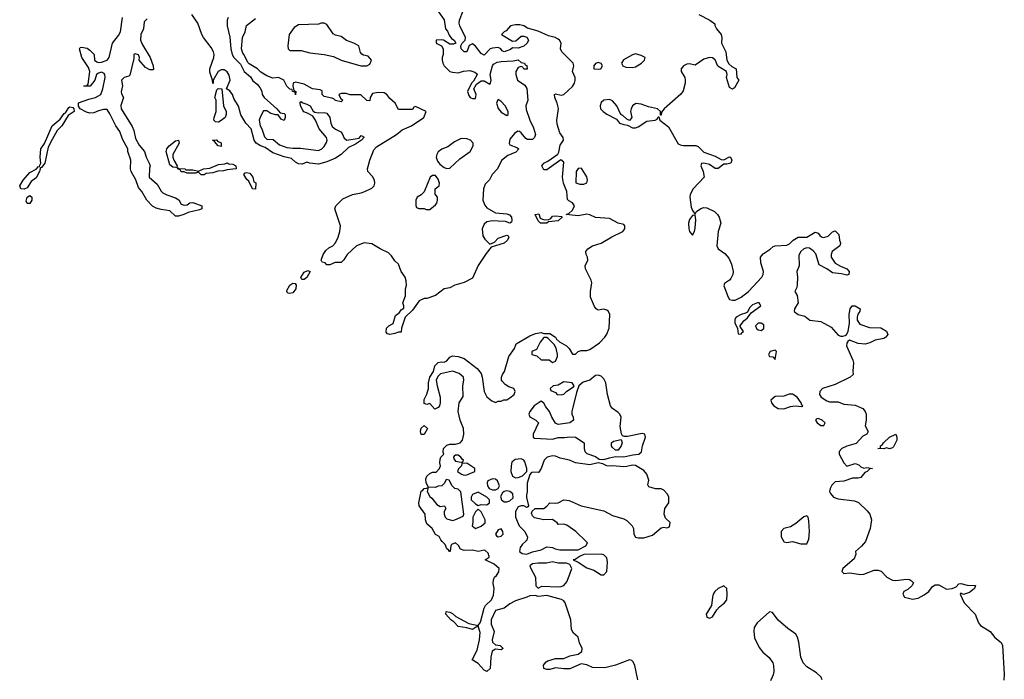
# Model space of a CAD drawing. Header units: inches. Extents: x 2221774 to 2440637, y 201306 to 357559.
# Tile 210 of 245: x 2369858 to 2376754, y 299034 to 303654. Entities that reach past the tile are written whole.
import ezdxf

# ---------------------------------------------------------------- set-up
doc = ezdxf.new("R2010")
doc.units = ezdxf.units.IN
doc.header["$MEASUREMENT"] = 0
for name, color, linetype in [('C3279', 7, 'Continuous'), ('C3360', 7, 'Continuous'), ('C3370', 7, 'Continuous')]:
    doc.layers.add(name, color=color, linetype=linetype)

msp = doc.modelspace()

# ---------------------------------------------------------------- linework, layer by layer
at = {"layer": 'C3279', "color": 5, "elevation": 20}
for points in [[(2374186.9, 299030), (2374166, 299130), (2374155.5, 299155.5), (2374145.2, 299165.2), (2374130, 299170.7), (2374030, 299132.6), (2373955.4, 299115.4), (2373870, 299117.6), (2373830, 299136), (2373790, 299142), (2373710, 299107), (2373670, 299106.6), (2373610, 299114), (2373570, 299102), (2373550, 299102), (2373529, 299110), (2373526.8, 299133.2), (2373544.5, 299155.5), (2373557.5, 299162.5), (2373610, 299180.5), (2373670, 299180.5), (2373710, 299198), (2373770, 299210.4), (2373794.3, 299230), (2373797.4, 299250), (2373778.7, 299290), (2373770, 299328.7), (2373736.6, 299356.6), (2373723.8, 299383.8), (2373717.7, 299450), (2373677.2, 299570), (2373670, 299582.9), (2373653.3, 299593.3), (2373550, 299621.1), (2373490, 299614), (2373470, 299622), (2373430, 299619), (2373410, 299608.7), (2373330, 299583.6), (2373290, 299563.6), (2373250, 299532.3), (2373190, 299516), (2373159.3, 299450), (2373160.4, 299420.4), (2373180.7, 299370), (2373167.7, 299310), (2373170, 299294), (2373190, 299276), (2373222, 299270), (2373244.7, 299250), (2373230, 299241.2), (2373190, 299245.2), (2373168.2, 299231.8), (2373158, 299190), (2373153.4, 299110), (2373130, 299089.5), (2373110, 299099), (2373070, 299144), (2373026, 299170), (2373061.6, 299238.4), (2373078, 299310), (2373082.7, 299362.7), (2373070, 299406), (2373050, 299398), (2373030, 299382), (2372990, 299394), (2372930, 299403.7), (2372897.5, 299437.5), (2372878, 299450), (2372842, 299490), (2372846, 299510), (2372870, 299504.7), (2372890, 299496), (2372913.7, 299473.7), (2373004, 299424), (2373070, 299412), (2373085.6, 299434.4), (2373110, 299531.3), (2373121.2, 299550), (2373162.7, 299590), (2373175.9, 299624.1), (2373182, 299670), (2373174, 299706), (2373175.3, 299730), (2373184, 299750), (2373198.4, 299761.6), (2373214, 299786), (2373215.1, 299810), (2373180.2, 299840.2), (2373118, 299870), (2373146, 299890), (2373146, 299894), (2373138, 299918), (2373117.2, 299937.2), (2373110, 299939), (2373070, 299928.7), (2373030, 299939.3), (2372970, 299937.2), (2372946, 299946), (2372931.9, 299971.9), (2372910, 299989), (2372882.8, 299977.2), (2372878, 299970), (2372872, 299930), (2372868.7, 299930), (2372862, 299942), (2372850, 299948.7), (2372838, 299978), (2372817.8, 300000)], [(2373400.3, 300000), (2373379.5, 299980.5), (2373362.9, 299957.1), (2373359.1, 299930), (2373376.4, 299916.4), (2373410, 299910.4), (2373450, 299927.3), (2373510, 299940.7), (2373550, 299961), (2373590, 299958), (2373607.5, 299947.5), (2373641.7, 299941.7), (2373770, 299940.5), (2373822, 299970), (2373835.3, 299990), (2373825.2, 300000)], [(2375208.9, 300000), (2375210, 299998), (2375230, 299992.4), (2375270, 299999.1), (2375330, 299982), (2375370, 299982.8), (2375377.7, 300000)], [(2375781, 300000), (2375780.7, 299999.3), (2375754, 299966), (2375711, 299930), (2375713.4, 299910), (2375701.3, 299878.7), (2375622.8, 299810), (2375616, 299790), (2375630, 299776), (2375670, 299779.3), (2375750, 299768.4), (2375770, 299770.3), (2375842.2, 299797.8), (2375870, 299799.1), (2375891, 299791), (2375931.7, 299750), (2375970, 299728.4), (2375993.5, 299726.5), (2376070, 299736.5), (2376090, 299734), (2376104.9, 299724.9), (2376117.3, 299710), (2376106, 299690), (2376077.8, 299662.2), (2376050.5, 299649.5), (2376043.1, 299630), (2376054.8, 299610), (2376110, 299595.2), (2376150, 299602.9), (2376193.8, 299626.2), (2376225.3, 299650), (2376250, 299684.4), (2376270, 299697), (2376295.1, 299695.1), (2376350, 299665.3), (2376389.5, 299670.5), (2376418, 299682), (2376436.4, 299703.6), (2376450, 299706), (2376493.4, 299693.4), (2376551.1, 299691.1), (2376546, 299670), (2376510, 299642), (2376468, 299628), (2376450, 299638), (2376444.7, 299630), (2376472.4, 299570), (2376548.9, 299490), (2376572.4, 299430), (2376586.5, 299410), (2376654.4, 299370), (2376687.5, 299327.5), (2376731.4, 299291.4), (2376742, 299270), (2376754, 299070), (2376750.8, 299029.2)], [(2375478.4, 299030), (2375470.7, 299050), (2375438.4, 299078.4), (2375370, 299122), (2375345.5, 299150), (2375328.7, 299190), (2375315, 299295), (2375305.7, 299330), (2375294.7, 299350), (2375237, 299390), (2375170, 299447.7), (2375130, 299500.9), (2375110, 299507.3), (2375022.2, 299430), (2375002.5, 299397.5), (2374998.6, 299370), (2375003.8, 299323.8), (2375036.3, 299256.3), (2375063.2, 299223.2), (2375107.6, 299187.6), (2375132.3, 299150), (2375138.2, 299130), (2375140.7, 299090), (2375135.5, 299064.5), (2375116.6, 299023.4)]]:
    msp.add_lwpolyline(points, dxfattribs=at)
for points in [[(2373930, 299909.6), (2373810, 299907.3), (2373783, 299897), (2373747.3, 299872.7), (2373734, 299870), (2373770, 299854.8), (2373830, 299814.9), (2373879.1, 299799.1), (2373930, 299766.5), (2373950, 299766), (2373969.6, 299790), (2373974.2, 299854.2), (2373970, 299884), (2373950, 299905.1)], [(2373590, 299856), (2373548.4, 299848.4), (2373490, 299848), (2373450, 299842), (2373432, 299830), (2373438, 299810), (2373471, 299750), (2373472, 299690), (2373490, 299672), (2373514, 299686), (2373630, 299680.7), (2373650, 299684), (2373670, 299691.3), (2373690, 299718), (2373711.8, 299770), (2373724, 299810), (2373710, 299838), (2373688.4, 299848.4), (2373630, 299848)], [(2374790, 299689.7), (2374748.8, 299670), (2374727.2, 299650), (2374715.8, 299630), (2374709.1, 299610), (2374703.1, 299550), (2374666.4, 299490), (2374671, 299470), (2374690, 299461.6), (2374710, 299470.7), (2374740.1, 299519.9), (2374758.8, 299541.2), (2374794.7, 299570), (2374809.6, 299590), (2374813.6, 299630), (2374810.8, 299670)]]:
    msp.add_lwpolyline(points, close=True, dxfattribs=at)
at = {"layer": 'C3360', "color": 5, "elevation": 20}
msp.add_lwpolyline([(2370000, 302601.2), (2369997.3, 302590), (2369974, 302546), (2369938.8, 302521.2), (2369910, 302475.3), (2369890, 302468), (2369866, 302470), (2369858, 302490), (2369882, 302530), (2369930, 302584.7), (2369973.2, 302606.8), (2369990, 302624.7), (2369996.4, 302623.6), (2370000, 302634.4)], dxfattribs=at)
msp.add_lwpolyline([(2369910, 302366), (2369904, 302384), (2369910, 302412), (2369930, 302422), (2369942, 302410), (2369942, 302390), (2369930, 302366)], close=True, dxfattribs=at)
at = {"layer": 'C3370', "color": 5, "elevation": 20}
for points in [[(2372791.3, 303710), (2372830, 303654), (2372841, 303590), (2372853.4, 303573.4), (2372864.9, 303544.9), (2372882.8, 303522.8), (2372902, 303510), (2372912, 303490), (2372896.9, 303483.1), (2372870, 303482), (2372826, 303510), (2372810, 303514), (2372774, 303510), (2372774, 303490), (2372811.3, 303471.3), (2372824.7, 303450), (2372824.7, 303410), (2372818, 303390), (2372818, 303370), (2372821, 303350), (2372830, 303332), (2372870, 303292), (2372890, 303286), (2372930, 303282.8), (2372966.6, 303293.4), (2373010, 303297.3), (2373046, 303286), (2373056.9, 303276.9), (2373062, 303270), (2373036, 303224), (2373022, 303210), (2372994, 303150), (2373003.6, 303123.6), (2373014, 303110), (2373030, 303102), (2373050, 303102), (2373054, 303130), (2373038, 303170), (2373058, 303202), (2373090, 303224.7), (2373110, 303224.7), (2373150, 303202), (2373155.3, 303210), (2373159, 303230), (2373154, 303270), (2373168.7, 303330), (2373176.4, 303343.6), (2373203.1, 303356.9), (2373230, 303362), (2373314, 303366), (2373350, 303374), (2373370, 303354), (2373394, 303350), (2373398, 303338), (2373410, 303334), (2373412, 303308), (2373388.4, 303308.4), (2373382, 303322), (2373370, 303326), (2373350, 303318), (2373332, 303290), (2373332, 303270), (2373344.7, 303230), (2373395.2, 303195.2), (2373410, 303172), (2373416, 303090), (2373403.8, 303050), (2373404.7, 303024.7), (2373431.3, 302950), (2373456.8, 302896.8), (2373471, 302850), (2373464.7, 302830), (2373450, 302815.3), (2373414.6, 302814.6), (2373402, 302822), (2373370, 302862), (2373358, 302870), (2373347.5, 302872.5), (2373322.5, 302857.5), (2373290, 302818), (2373286, 302786), (2373290, 302778), (2373339.6, 302759.6), (2373354, 302750), (2373333.4, 302726.6), (2373276.1, 302703.9), (2373233.1, 302666.9), (2373204, 302610), (2373166, 302570), (2373147.7, 302532.3), (2373119.1, 302500.9), (2373107.3, 302470), (2373102, 302390), (2373114.9, 302354.9), (2373130, 302336), (2373190, 302300.7), (2373270, 302293.4), (2373287.5, 302287.5), (2373302.8, 302270), (2373306, 302250), (2373303.6, 302236.4), (2373291.3, 302228.7), (2373259.5, 302239.5), (2373210, 302243.7), (2373170, 302246), (2373130, 302239), (2373110, 302222), (2373096.3, 302190), (2373101.1, 302141.1), (2373115.9, 302115.9), (2373150, 302082), (2373183.1, 302096.9), (2373210, 302122.8), (2373270, 302144.7), (2373279.8, 302139.8), (2373284.7, 302130), (2373274, 302110), (2373250, 302089.3), (2373159.6, 302060.4), (2373124.1, 302015.9), (2373068.5, 301931.5), (2373030, 301844), (2372970, 301812.7), (2372905.3, 301794.7), (2372870, 301775.1), (2372830, 301769.2), (2372770, 301721.2), (2372710, 301701.2), (2372690, 301702), (2372655.3, 301684.7), (2372610, 301619), (2372558, 301570), (2372532.7, 301492.7), (2372530, 301466), (2372510, 301466), (2372484.7, 301455.3), (2372450, 301449), (2372433.2, 301453.2), (2372425.1, 301465.1), (2372426.6, 301493.4), (2372444, 301510), (2372472.9, 301527.1), (2372490, 301582.8), (2372517.5, 301602.5), (2372530, 301622), (2372547.3, 301632.7), (2372548, 301650), (2372542, 301670), (2372561.2, 301718.8), (2372560.9, 301770), (2372567, 301793), (2372565.4, 301825.4), (2372557, 301850), (2372529.4, 301890), (2372510, 301942), (2372484.5, 301964.5), (2372461.2, 302001.2), (2372441.6, 302021.6), (2372382, 302050), (2372325.1, 302085.1), (2372270, 302092.3), (2372216, 302070), (2372150.6, 302009.4), (2372127.9, 301972.1), (2372110, 301954), (2372067.1, 301952.9), (2372030, 301938), (2372010, 301938), (2371998, 301950), (2371976.4, 301956.4), (2371969, 301969), (2371983, 302010), (2372001.4, 302038.6), (2372024, 302056), (2372052.3, 302070), (2372069.4, 302090), (2372089, 302130), (2372101.2, 302170), (2372105.2, 302210), (2372065.2, 302330), (2372073.2, 302350), (2372121.6, 302398.4), (2372190, 302430.7), (2372250, 302440.5), (2372275.3, 302450), (2372324.8, 302475.2), (2372341.2, 302490), (2372346, 302510), (2372342.7, 302530), (2372330, 302555.3), (2372295.3, 302590), (2372294, 302610), (2372309.4, 302670), (2372338, 302742), (2372356.6, 302763.4), (2372497.2, 302850), (2372537.5, 302882.5), (2372602, 302910), (2372688, 302970), (2372706, 303010), (2372630, 303046), (2372618, 303042), (2372610, 303026), (2372510, 303026), (2372488, 303070), (2372450, 303102), (2372429.4, 303129.4), (2372410, 303141.2), (2372370, 303144), (2372330, 303138), (2372312, 303110), (2372310, 303086), (2372290, 303088.7), (2372247.3, 303127.3), (2372171.6, 303128.4), (2372143.6, 303136.4), (2372110, 303138), (2372094, 303130), (2372104.7, 303104.7), (2372122, 303090), (2372110, 303078), (2372070, 303089.2), (2372059, 303099), (2372044, 303104), (2371990, 303115.3), (2371975.3, 303130), (2371975.3, 303155.3), (2371962, 303162), (2371909.6, 303169.6), (2371850, 303202.7), (2371790, 303215.3), (2371774, 303210), (2371772, 303190), (2371778, 303158), (2371791.3, 303150), (2371790, 303128), (2371787.3, 303147.3), (2371768, 303150), (2371766, 303166), (2371750, 303168), (2371730, 303188), (2371708, 303230), (2371670, 303248.7), (2371630, 303245.2), (2371590, 303261.2), (2371547.2, 303287.2), (2371524, 303310), (2371466, 303346), (2371455.1, 303355.1), (2371430, 303408.7), (2371420.1, 303420.1), (2371412, 303450), (2371418, 303530), (2371438, 303570), (2371446.6, 303613.4), (2371510, 303662.8)], [(2372817.8, 300000), (2372808.7, 300010), (2372795.3, 300035.3), (2372770, 300048.7), (2372746, 300090), (2372710, 300124), (2372700.9, 300150), (2372699, 300190), (2372655.1, 300250), (2372654.5, 300270), (2372670, 300351.3), (2372682, 300358), (2372690, 300371.3), (2372708, 300372), (2372718, 300378), (2372712, 300350), (2372730, 300314), (2372743.6, 300303.6), (2372779.6, 300259.6), (2372803.6, 300243.6), (2372834, 300250), (2372842, 300230), (2372832, 300210), (2372831.3, 300190), (2372838, 300170), (2372850, 300158), (2372890, 300146), (2372906, 300150), (2372963.1, 300176.9), (2372969, 300190), (2372948, 300348), (2372930, 300366), (2372906, 300370), (2372886, 300390), (2372866, 300430), (2372846, 300434), (2372832.7, 300407.3), (2372814, 300390), (2372790, 300388), (2372770, 300378), (2372720.4, 300380.4), (2372704, 300410), (2372702, 300438), (2372710, 300458), (2372730, 300476), (2372750, 300484.7), (2372774, 300486), (2372799, 300510), (2372805.2, 300530), (2372801.2, 300550), (2372803.1, 300576.9), (2372808, 300590), (2372828, 300610), (2372824, 300624), (2372825.2, 300650), (2372850, 300674.8), (2372870, 300680.7), (2372910, 300680.7), (2372942, 300690), (2372959, 300710), (2372969.2, 300750.8), (2372966.6, 300790), (2372942, 300850), (2372929.2, 300910), (2372935.3, 300970), (2372964, 301016), (2372962.7, 301090), (2372969.2, 301130), (2372965.2, 301150), (2372936.6, 301176.6), (2372890, 301193.2), (2372806, 301174), (2372786, 301154), (2372776, 301130), (2372781, 301090), (2372802, 301010), (2372802, 300970), (2372798, 300950), (2372790, 300938), (2372766, 300926), (2372730, 300966), (2372710, 300958), (2372690, 300966), (2372690, 300994), (2372709.3, 301030.7), (2372722, 301070), (2372721.2, 301110), (2372729.4, 301150), (2372755.3, 301190), (2372766.6, 301230), (2372790, 301253.4), (2372810, 301258.8), (2372830, 301256), (2372850, 301264.7), (2372869.5, 301290.5), (2372890, 301298.8), (2372930, 301296), (2372970, 301281), (2373062.8, 301210), (2373090, 301176), (2373098, 301150), (2373111, 301050), (2373130, 301012), (2373163.6, 300983.6), (2373190, 300974), (2373210, 300982), (2373230, 300982), (2373248.9, 300991.1), (2373270, 300991.3), (2373290, 301004.7), (2373322, 301030), (2373328.7, 301050), (2373318, 301070), (2373283.7, 301083.7), (2373259.3, 301099.3), (2373239.3, 301119.3), (2373233.2, 301130), (2373233.2, 301150), (2373239.3, 301170), (2373252.7, 301190), (2373284.8, 301295.2), (2373324, 301350), (2373335.3, 301384.7), (2373430, 301439.1), (2373470, 301456.3), (2373510, 301462.8), (2373530, 301456), (2373570, 301456), (2373610, 301430.6), (2373616.7, 301416.7), (2373638.4, 301398.4), (2373686.8, 301370), (2373706.8, 301350), (2373730, 301312), (2373750, 301311.3), (2373770, 301330.7), (2373790, 301336.3), (2373830, 301336.3), (2373850, 301344.9), (2373919.3, 301390), (2373957, 301430), (2373970, 301451), (2373986, 301494), (2373991.5, 301590), (2373982, 301610), (2373970, 301620.7), (2373950, 301627), (2373910, 301620.7), (2373896, 301630), (2373884.5, 301644.5), (2373856.3, 301710), (2373856.3, 301750), (2373864, 301810), (2373860.5, 301830), (2373820.5, 301910), (2373818, 301930), (2373836.4, 301970), (2373835.1, 301990), (2373824.4, 302010), (2373823, 302030), (2373837, 302050), (2373869.8, 302070.2), (2373930, 302088.9), (2374005.7, 302134.3), (2374081.2, 302170), (2374097, 302190), (2374096, 302210), (2374090, 302219), (2374050, 302229.3), (2373990, 302260.9), (2373890, 302267.6), (2373850, 302287.6), (2373830, 302292.6), (2373770, 302280.5), (2373686, 302290), (2373703.1, 302296.9), (2373730, 302320.7), (2373743.6, 302350), (2373730, 302371.3), (2373704.2, 302384.2), (2373694.2, 302394.2), (2373689.6, 302450), (2373667.6, 302510), (2373660.7, 302550), (2373670, 302655.3), (2373647.7, 302672.3), (2373550, 302602), (2373530, 302602), (2373514, 302630), (2373528, 302650), (2373556.9, 302663.1), (2373627.3, 302712.7), (2373634.5, 302725.5), (2373644.4, 302775.6), (2373666.6, 302810), (2373663.6, 302830), (2373641.8, 302861.8), (2373621.3, 302921.3), (2373619.7, 302950), (2373631.4, 303031.4), (2373623.1, 303070), (2373605.1, 303110), (2373604, 303130), (2373610, 303134.8), (2373650, 303125.3), (2373670, 303130.4), (2373730, 303186), (2373744.5, 303210), (2373749.1, 303229.1), (2373749, 303249), (2373728.7, 303290), (2373739, 303330), (2373734, 303350), (2373654.5, 303430), (2373645.2, 303450), (2373649.2, 303490), (2373639.3, 303510), (2373630, 303518), (2373608, 303530), (2373562, 303542), (2373490, 303573.3), (2373415.3, 303595.3), (2373390, 303611.6), (2373362, 303618), (2373330, 303618.4), (2373296, 303610), (2373264.9, 303575.1), (2373252, 303570), (2373232, 303550), (2373310, 303504.7), (2373333.6, 303506.4), (2373370, 303538), (2373390, 303538), (2373410, 303531.3), (2373421, 303510), (2373411.3, 303490), (2373390, 303469.4), (2373350, 303455.3), (2373310, 303458), (2373295.3, 303444.7), (2373250, 303428), (2373236.4, 303436.4), (2373228, 303450), (2373210, 303459), (2373170, 303455.3), (2373154, 303450), (2373110, 303406), (2373090, 303418), (2373050, 303468.7), (2373030, 303484), (2373006, 303474), (2372990.7, 303429.3), (2372970, 303428), (2372949.1, 303449.1), (2372948, 303470), (2372958, 303490), (2372978, 303510), (2372981.2, 303530), (2372939.5, 303610), (2372936.2, 303630), (2372938.4, 303650), (2372964.2, 303715.8)], [(2370750, 303659.3), (2370730, 303639), (2370726, 303590), (2370707.6, 303550), (2370704.6, 303510), (2370718.6, 303478.5), (2370772.7, 303390), (2370793.4, 303330), (2370794.4, 303305.6), (2370790, 303302), (2370770, 303302.7), (2370738, 303318), (2370694, 303370), (2370697.2, 303390), (2370690, 303408), (2370666, 303414), (2370658, 303410), (2370656.9, 303383.1), (2370630, 303266), (2370622, 303258), (2370590, 303248), (2370572, 303230), (2370578, 303190), (2370568.3, 303148.3), (2370570, 303134), (2370584.7, 303110), (2370566.9, 303053.1), (2370568.4, 303030), (2370644.9, 302904.9), (2370657.3, 302877.3), (2370670, 302822), (2370694.4, 302774.4), (2370731.3, 302730), (2370744.7, 302690), (2370764.7, 302650), (2370771.3, 302630), (2370766, 302614), (2370764.7, 302550), (2370822, 302502), (2370850, 302452), (2370861.4, 302441.4), (2370887.5, 302427.5), (2370950, 302406.8), (2370971.9, 302391.9), (2370990, 302362.8), (2371010, 302354), (2371030, 302356.3), (2371050, 302370.5), (2371070, 302373), (2371134, 302350), (2371134, 302330), (2371118, 302322), (2371036.8, 302303.2), (2371008.7, 302288.7), (2370970, 302278), (2370950, 302278), (2370910, 302315.3), (2370850, 302324), (2370814.6, 302334.6), (2370788.9, 302348.9), (2370748, 302390), (2370714, 302450), (2370690, 302478), (2370672.3, 302532.3), (2370639.3, 302590), (2370633.2, 302610), (2370635.3, 302670), (2370615.3, 302730), (2370615.3, 302750), (2370577.2, 302817.2), (2370559.6, 302870), (2370531.8, 302910), (2370490, 302994), (2370470, 303024), (2370444, 303024), (2370410, 303016.2), (2370378.4, 303001.6), (2370350, 302999.6), (2370325.4, 303005.4), (2370282, 303030), (2370268.9, 303048.9), (2370269.1, 303070.9), (2370342.9, 303097.1), (2370390, 303108.2), (2370425.2, 303130), (2370440.9, 303170), (2370457, 303250), (2370455.1, 303270), (2370450, 303277.2), (2370430, 303286), (2370410, 303279.3), (2370396, 303270), (2370384.7, 303230), (2370350.7, 303189.3), (2370307.3, 303187.3), (2370311.6, 303191.6), (2370328.4, 303191.6), (2370338, 303202), (2370349.2, 303290), (2370340.2, 303320.2), (2370294, 303390), (2370278, 303450), (2370280.4, 303459.6), (2370290, 303462), (2370330, 303454.8), (2370350, 303441), (2370378.8, 303410), (2370382.8, 303370), (2370398.5, 303358.5), (2370410, 303354), (2370430, 303355.5), (2370470, 303371), (2370485.2, 303390), (2370509, 303490), (2370550, 303542.8), (2370563.7, 303570), (2370577.2, 303670)], [(2371318, 303670), (2371311.3, 303650), (2371311.3, 303610), (2371330.9, 303530.9), (2371336, 303450), (2371346, 303410), (2371358, 303390), (2371403.5, 303343.5), (2371430, 303292), (2371474.4, 303254.4), (2371490, 303224.7), (2371522, 303202), (2371539.8, 303179.8), (2371553.2, 303153.2), (2371557.3, 303130), (2371570.8, 303110), (2371658, 303030), (2371682, 303002), (2371710, 302998), (2371718, 302990), (2371718, 302970), (2371710, 302948), (2371690, 302958), (2371668.4, 302988.4), (2371651.6, 302988.4), (2371618, 302998), (2371590, 303015.3), (2371564.7, 303015.3), (2371543.5, 302976.5), (2371536, 302950), (2371542.8, 302910), (2371554.8, 302890), (2371572.7, 302832.7), (2371590, 302817.3), (2371634.4, 302814.4), (2371677.1, 302777.1), (2371730, 302759.1), (2371770, 302753.4), (2371824.7, 302755.3), (2371950, 302738.8), (2371974, 302750), (2371990, 302766), (2372006.8, 302793.2), (2372012.3, 302810), (2372006, 302830), (2371956, 302890), (2371929, 302950), (2371910, 302978), (2371878, 302998), (2371849, 303009), (2371840.2, 303020.2), (2371824, 303050), (2371823.1, 303076.9), (2371830, 303082), (2371834.8, 303074.8), (2371870, 303062.8), (2371891.3, 303050), (2371914.4, 303014.4), (2371925.4, 303005.4), (2371950, 303000.7), (2371990, 303004.9), (2372010, 302998.8), (2372030.6, 302970), (2372036.3, 302930), (2372046.6, 302906.6), (2372070, 302886.8), (2372107.5, 302867.5), (2372117.3, 302857.3), (2372130, 302824.7), (2372150, 302811), (2372236.4, 302823.6), (2372250, 302842), (2372271, 302831), (2372252, 302810), (2372210, 302782), (2372161.4, 302758.6), (2372110.5, 302709.5), (2372070, 302685.2), (2372010, 302659), (2371950, 302642), (2371890, 302648.7), (2371870, 302655.3), (2371836.9, 302643.1), (2371810, 302644), (2371790, 302655.3), (2371761.2, 302681.2), (2371710, 302693.2), (2371630, 302721.2), (2371578, 302758), (2371544, 302770), (2371514, 302790), (2371499.3, 302810), (2371479.5, 302890), (2371440.9, 302930), (2371407, 302987), (2371390, 303048), (2371358, 303102), (2371349, 303130), (2371330, 303155.3), (2371306, 303170), (2371332.3, 303230), (2371325.6, 303265.6), (2371310, 303289.2), (2371290, 303302.7), (2371270, 303302.7), (2371248, 303292), (2371212, 303230), (2371214, 303210), (2371210, 303206), (2371208.7, 303230), (2371190, 303286), (2371189.4, 303309.4), (2371218, 303390), (2371219.5, 303410), (2371214.5, 303430), (2371198.6, 303458.6), (2371145.1, 303530), (2371134, 303550), (2371106.6, 303630), (2371064, 303690)], [(2374614, 303690), (2374692, 303650), (2374726, 303626), (2374726, 303614), (2374737.3, 303590), (2374770.7, 303550), (2374774.8, 303530), (2374774, 303490), (2374804.4, 303430), (2374810.7, 303370), (2374825.5, 303345.5), (2374845.5, 303325.5), (2374876, 303310), (2374881, 303250), (2374894, 303230), (2374863.6, 303176.4), (2374850, 303168), (2374830, 303178), (2374809, 303250), (2374814, 303270), (2374808.7, 303290), (2374747.5, 303327.5), (2374730, 303372.7), (2374710, 303386), (2374690, 303389.3), (2374650, 303378), (2374590, 303335.1), (2374550, 303345.2), (2374530, 303342.7), (2374506.8, 303330), (2374490.8, 303310), (2374490.8, 303290), (2374516, 303250), (2374518.8, 303230), (2374518.8, 303210), (2374505.2, 303154.8), (2374488.4, 303131.6), (2374371.3, 303030), (2374352.7, 303007.3), (2374350, 302986), (2374346, 302986), (2374346, 303010), (2374326, 303030), (2374262.6, 303042.6), (2374210, 303062.9), (2374174, 303066), (2374151, 303050), (2374141, 303030), (2374136, 303010), (2374144.7, 302970), (2374128.4, 302948.4), (2374110, 302958), (2374083.1, 302983.1), (2374069.1, 302989.1), (2374041.2, 303050), (2374010, 303086), (2373990, 303094), (2373950, 303089.6), (2373930, 303073.3), (2373922.6, 303050), (2373927, 303030), (2373944.9, 303010), (2373970, 302993), (2374038, 302958), (2374058.8, 302930), (2374090, 302918.8), (2374116, 302916), (2374150, 302897.3), (2374170, 302897.1), (2374190, 302903.7), (2374250, 302943), (2374309.1, 302950.9), (2374322, 302958), (2374330, 302974), (2374334, 302974), (2374342, 302950), (2374402.9, 302902.9), (2374470, 302785.5), (2374490, 302775.5), (2374506.3, 302773.7), (2374593, 302773), (2374610, 302764.9), (2374650, 302726.4), (2374730, 302697), (2374770, 302674.9), (2374790, 302673.4), (2374830, 302694), (2374836, 302690), (2374846.8, 302670), (2374838, 302650), (2374810, 302641.2), (2374790, 302641.2), (2374750, 302612.7), (2374730, 302612.3), (2374690, 302639.7), (2374650, 302649.5), (2374634, 302646), (2374628.4, 302630), (2374645.3, 302590), (2374650.8, 302550), (2374573.7, 302470), (2374553.7, 302430), (2374550.4, 302410), (2374561.1, 302341.1), (2374570, 302318), (2374590, 302292), (2374599, 302310), (2374628.3, 302331.7), (2374650, 302338), (2374670, 302336), (2374724.9, 302310), (2374745.5, 302290), (2374756.3, 302270), (2374768.2, 302230), (2374750.4, 302170), (2374740.5, 302070), (2374750.7, 302050), (2374795.5, 302015.5), (2374824.7, 301984.7), (2374842.8, 301942.8), (2374854.9, 301890), (2374852, 301870), (2374838.9, 301841.1), (2374830, 301829.5), (2374794, 301806), (2374790.6, 301790), (2374820.2, 301710), (2374830, 301695.3), (2374849.3, 301689.3), (2374870, 301690.3), (2374911.5, 301710), (2374962.4, 301750), (2375055.6, 301850), (2375065.6, 301870), (2375067.3, 301890), (2375049.5, 301950), (2375047.3, 301990), (2375064.7, 302015.2), (2375114.2, 302045.8), (2375134.5, 302065.5), (2375150, 302070.7), (2375230, 302074.8), (2375250, 302084.7), (2375275.3, 302110), (2375309.5, 302130.5), (2375370, 302130.4), (2375430, 302166), (2375450, 302158), (2375461.7, 302141.7), (2375473.8, 302133.8), (2375490, 302128.4), (2375521.4, 302138.5), (2375550, 302167.3), (2375570, 302176), (2375596, 302150), (2375598.8, 302110), (2375606.8, 302090), (2375602.8, 302070), (2375548.5, 302031.5), (2375540.5, 302010), (2375542.4, 301990), (2375570, 301948.2), (2375607.1, 301927.1), (2375650.7, 301910), (2375667.3, 301890), (2375664.7, 301870), (2375650, 301864.5), (2375613.6, 301873.6), (2375550, 301880.7), (2375510, 301909.7), (2375456.2, 301936.2), (2375433.6, 302013.6), (2375415.5, 302035.5), (2375390, 302053.2), (2375370, 302056), (2375350, 302049.4), (2375328.7, 302031.3), (2375314.2, 302005.8), (2375318, 301930), (2375302, 301890), (2375306.4, 301850), (2375303.4, 301796.6), (2375301, 301779), (2375288, 301750), (2375302.8, 301722.8), (2375311.3, 301670), (2375284, 301630), (2375282.8, 301610), (2375311.3, 301590), (2375358, 301578), (2375391.3, 301550), (2375470, 301539.3), (2375541.1, 301501.1), (2375590, 301443.7), (2375610, 301436.5), (2375622.7, 301437.3), (2375638.9, 301441.1), (2375649.3, 301450), (2375660.7, 301470), (2375669.5, 301529.5), (2375667, 301590), (2375674, 301630), (2375689.6, 301650.4), (2375710.5, 301650.5), (2375744.7, 301630), (2375741, 301610), (2375727.7, 301592.3), (2375722.8, 301570), (2375722.8, 301550), (2375741.6, 301521.6), (2375810, 301498), (2375890, 301496), (2375930, 301472), (2375938, 301450), (2375924.7, 301430), (2375910, 301421.2), (2375850.6, 301409.4), (2375812, 301390), (2375778.4, 301381.6), (2375730, 301386.6), (2375670.7, 301409.3), (2375658.8, 301401.2), (2375650.4, 301389.6), (2375648.9, 301370), (2375694, 301270), (2375697.8, 301250), (2375692, 301192), (2375696.3, 301170), (2375674.8, 301150), (2375570, 301098.4), (2375481, 301070), (2375461, 301050), (2375460.7, 301030), (2375470.8, 301010), (2375510, 300983.8), (2375530, 300978), (2375590, 300978.4), (2375630, 300962.3), (2375710, 300953.8), (2375763.8, 300930), (2375778.7, 300910), (2375785.7, 300890), (2375785.7, 300850), (2375778.7, 300810), (2375801, 300770), (2375791, 300750), (2375763.6, 300736.4), (2375715.3, 300684.8), (2375650, 300666.3), (2375616.3, 300650), (2375597.1, 300630), (2375596.4, 300610), (2375630, 300551), (2375650, 300526), (2375710, 300544.7), (2375735.3, 300535.3), (2375750, 300522), (2375770, 300514), (2375790, 300518), (2375832, 300510), (2375812.7, 300507.3), (2375794, 300490), (2375776.9, 300483.1), (2375750, 300448.7), (2375730, 300442), (2375690, 300444), (2375630, 300422.9), (2375570, 300417.2), (2375546, 300394), (2375534, 300370), (2375530.7, 300350), (2375535.9, 300335.9), (2375558, 300310), (2375590, 300299.1), (2375704.4, 300284.4), (2375732.8, 300272.8), (2375794.5, 300214.5), (2375811.8, 300190), (2375824, 300150), (2375815.5, 300090), (2375781, 300000)], [(2370000, 302634.4), (2370005.2, 302650), (2370000.9, 302690), (2370006, 302750), (2370032.9, 302787.1), (2370086.6, 302910), (2370142, 302958), (2370170, 302996), (2370178.6, 303001.4), (2370202, 303038), (2370210, 303044.7), (2370230, 303038), (2370238, 303030), (2370238.8, 303010), (2370196.8, 302983.2), (2370154, 302910), (2370121.4, 302878.6), (2370084.5, 302815.5), (2370058.5, 302761.5), (2370033.4, 302650), (2370010, 302618), (2370003.6, 302616.4), (2370000, 302601.2)], [(2373825.2, 300000), (2373754, 300070), (2373690, 300112.7), (2373670, 300121.2), (2373630, 300118), (2373622, 300130), (2373590, 300154.5), (2373530, 300152), (2373464.7, 300164.7), (2373450, 300178), (2373442, 300198), (2373447.3, 300212.7), (2373468.7, 300231.3), (2373530, 300231.3), (2373550, 300246), (2373570, 300271), (2373610, 300267.3), (2373630, 300270.8), (2373670, 300290.8), (2373707.5, 300287.5), (2373791.3, 300250), (2373950, 300214.9), (2374010, 300180.5), (2374090, 300158.8), (2374110, 300146.8), (2374146.8, 300110), (2374157.3, 300090), (2374159.1, 300050), (2374170.5, 300030.5), (2374190, 300024.4), (2374230, 300024.9), (2374290, 300043.8), (2374350, 300094.8), (2374370, 300099.1), (2374390, 300094), (2374410, 300101), (2374412.7, 300132.7), (2374382, 300162), (2374372.3, 300190), (2374376, 300230), (2374404.5, 300270), (2374403.6, 300310), (2374396.2, 300330), (2374370, 300359.3), (2374350, 300369.3), (2374310, 300367.3), (2374263.3, 300383.3), (2374257.2, 300397.2), (2374265.1, 300430), (2374250, 300471.8), (2374230, 300497.6), (2374170, 300532.3), (2374150, 300535.1), (2374110, 300523.7), (2374090, 300522.7), (2374010, 300529.2), (2373990, 300526), (2373970, 300529.4), (2373943.2, 300543.2), (2373910, 300549.2), (2373850, 300537.2), (2373750, 300549.4), (2373709.5, 300569.5), (2373642.5, 300582.5), (2373610, 300596), (2373590, 300599.3), (2373552, 300590), (2373531, 300570), (2373511.3, 300510), (2373494.8, 300485.2), (2373490, 300482), (2373450, 300484), (2373439.6, 300480.4), (2373430.9, 300469.1), (2373412.8, 300407.2), (2373413.2, 300346.8), (2373406.4, 300326.4), (2373406.4, 300306.4), (2373422, 300250), (2373418, 300242), (2373410, 300238), (2373390, 300248), (2373370, 300248.7), (2373350, 300242), (2373330.8, 300210), (2373330.8, 300170), (2373357.3, 300110), (2373394.8, 300070), (2373414.8, 300030), (2373410.5, 300009.5), (2373400.3, 300000)], [(2375377.7, 300000), (2375384.6, 300015.4), (2375389.8, 300070), (2375385.1, 300145.1), (2375379.3, 300170), (2375370, 300179.3), (2375350, 300171.5), (2375293.6, 300126.4), (2375256.8, 300103.2), (2375210, 300089.7), (2375191.5, 300070), (2375191.6, 300031.5), (2375208.9, 300000)]]:
    msp.add_lwpolyline(points, dxfattribs=at)
for points in [[(2371990, 303629.2), (2371970, 303629), (2371950, 303622), (2371810, 303619), (2371779.8, 303600.2), (2371744.7, 303550), (2371736, 303470), (2371738, 303450), (2371750, 303438), (2371830, 303438.8), (2371890, 303422.8), (2371990, 303410.8), (2372055.9, 303395.9), (2372110, 303371), (2372248.4, 303331.6), (2372288.4, 303331.6), (2372310, 303342), (2372322, 303370), (2372298, 303398), (2372265.2, 303405.2), (2372253.6, 303413.6), (2372245.2, 303425.2), (2372232.7, 303470), (2372199, 303490), (2372147.6, 303507.6), (2372110, 303536), (2372070, 303545.2), (2372054.5, 303554.5), (2372010, 303619.3)], [(2374170, 303414), (2374150, 303408.7), (2374086.4, 303373.6), (2374072, 303350), (2374082, 303330), (2374102.5, 303322.5), (2374150, 303319.1), (2374170, 303324.9), (2374214, 303350), (2374234, 303370), (2374238, 303390), (2374210, 303404)], [(2373910, 303354), (2373890, 303348), (2373878, 303330), (2373878, 303310), (2373910, 303307), (2373928, 303310), (2373939, 303330), (2373930, 303348)], [(2371250, 302935.3), (2371230, 302938), (2371218, 302950), (2371219, 302970), (2371234, 303010), (2371234, 303090), (2371225.2, 303110), (2371238, 303162), (2371248.4, 303171.6), (2371274, 303170), (2371286, 303050), (2371304.7, 303010), (2371304.7, 302990), (2371298, 302970), (2371270, 302949)], [(2373210, 303095.3), (2373206.4, 303093.6), (2373198, 303070), (2373210, 303032), (2373230, 303006), (2373270, 302982), (2373278, 302990), (2373278, 303010), (2373259, 303050), (2373230, 303082)], [(2370950, 302618), (2370930, 302622), (2370910, 302638), (2370884, 302730), (2370889.2, 302750), (2370904, 302770), (2370950, 302804.7), (2370970, 302811), (2370974.8, 302790), (2370931, 302710), (2370931.3, 302690), (2370938, 302670), (2370962, 302630), (2370959.6, 302620.4)], [(2371270, 302766), (2371248, 302770), (2371222, 302802), (2371208.7, 302810), (2371233.7, 302813.7), (2371242, 302810), (2371243.6, 302803.6), (2371270, 302791)], [(2372950, 302821.2), (2372902.5, 302797.5), (2372855.9, 302764.1), (2372813.7, 302746.3), (2372790, 302728.7), (2372778.8, 302710), (2372776, 302690), (2372784, 302664), (2372801.1, 302641.1), (2372830, 302618.8), (2372850, 302610.8), (2372870, 302614.8), (2372940.1, 302679.9), (2373013.2, 302730), (2373034, 302770), (2373034, 302790), (2373015.3, 302810), (2372990, 302819.3)], [(2371130, 302568), (2371110, 302586), (2371090, 302578), (2371030, 302578), (2371010, 302588), (2370990, 302588), (2370982, 302602), (2370970, 302606), (2370962, 302618), (2370972.7, 302612.7), (2371014, 302610), (2371022, 302602), (2371070, 302602), (2371110, 302592), (2371146, 302610), (2371190, 302614.8), (2371250, 302638.8), (2371295.3, 302644.7), (2371310, 302652), (2371323.6, 302643.6), (2371350, 302642), (2371372, 302630), (2371374, 302610), (2371371, 302609), (2371310, 302602), (2371285.4, 302594.6), (2371246.4, 302593.6), (2371210, 302582), (2371163.6, 302576.4), (2371150, 302568)], [(2373790, 302615.1), (2373770, 302612.7), (2373756, 302590), (2373752, 302512), (2373782, 302502), (2373810, 302501), (2373830, 302511.3), (2373835.1, 302530), (2373830, 302552.7), (2373796.2, 302610)], [(2371510, 302468), (2371489.1, 302469.1), (2371464, 302524), (2371450, 302535.3), (2371428.7, 302570), (2371438, 302582), (2371450, 302584.7), (2371470, 302578), (2371492, 302550), (2371498, 302518), (2371511.3, 302511.3)], [(2372770, 302562), (2372750, 302562), (2372732, 302550), (2372690.9, 302449.1), (2372670, 302428), (2372642, 302410), (2372632, 302390), (2372632.7, 302352.7), (2372638, 302338), (2372652.7, 302332.7), (2372690, 302332), (2372704.7, 302324.7), (2372730, 302324.7), (2372770, 302358), (2372779, 302370), (2372784, 302390), (2372784, 302410), (2372768.7, 302431.3), (2372768, 302470), (2372795.3, 302490), (2372799, 302510), (2372790, 302538)], [(2373531.1, 302251.1), (2373564.7, 302255.3), (2373578, 302262), (2373590, 302278), (2373610, 302281), (2373656, 302276), (2373658, 302270), (2373630, 302245.2), (2373562, 302238), (2373550, 302229), (2373506, 302230), (2373490, 302246), (2373469.3, 302290.7), (2373493.7, 302293.7), (2373503.6, 302263.6)], [(2374590, 302286), (2374570, 302282), (2374550, 302254), (2374543.1, 302230), (2374543.8, 302190), (2374550, 302171.3), (2374570, 302144.7), (2374585.2, 302170), (2374590, 302194), (2374593.1, 302253.1)], [(2371850, 301833.2), (2371834.6, 301834.6), (2371827.2, 301847.2), (2371850, 301884.9), (2371876.8, 301896.8), (2371891.3, 301890), (2371870, 301849)], [(2371750, 301735.6), (2371738, 301738), (2371728.2, 301748.2), (2371730, 301758), (2371750, 301794.9), (2371770, 301807.7), (2371786.4, 301806.4), (2371793.7, 301793.7), (2371792.7, 301770), (2371770, 301741.6)], [(2375038, 301670), (2375024.7, 301670), (2374990, 301655.8), (2374970, 301637), (2374954.8, 301605.2), (2374942.5, 301597.5), (2374910, 301589.4), (2374875.5, 301570), (2374870, 301561.2), (2374865.7, 301550), (2374867.2, 301530), (2374886, 301490), (2374890, 301454), (2374910, 301452), (2374916.5, 301463.5), (2374928, 301470), (2374904, 301504), (2374904, 301510), (2374930, 301546), (2374955.1, 301564.9), (2374980.1, 301599.9), (2375049, 301650)], [(2375050, 301529), (2375030, 301528.7), (2375011.3, 301510), (2375018, 301490), (2375030, 301481), (2375050, 301477.3), (2375069, 301490), (2375070, 301518)], [(2373550, 301428.7), (2373530, 301428.7), (2373504.1, 301395.9), (2373476.8, 301343.2), (2373444.7, 301330), (2373444.7, 301310), (2373479.8, 301299.8), (2373510, 301272), (2373567.3, 301272.7), (2373590, 301254), (2373610, 301262), (2373624, 301296), (2373625.2, 301310), (2373614.2, 301354.2), (2373600.2, 301380.2), (2373560.2, 301420.2)], [(2375150, 301339), (2375114, 301330), (2375102, 301310), (2375110, 301294), (2375132, 301292), (2375150, 301274), (2375159, 301330)], [(2373910, 301163.7), (2373890, 301162.7), (2373850.4, 301129.6), (2373805.5, 301114.5), (2373774.8, 301090), (2373758, 301042), (2373726, 300910), (2373726, 300890), (2373734.8, 300870), (2373736.3, 300850), (2373711.3, 300830), (2373630, 300819.3), (2373610, 300829), (2373584, 300870), (2373568.7, 300910), (2373542, 300942), (2373530, 300968), (2373510, 300982), (2373462, 300950), (2373432, 300910), (2373424.7, 300890), (2373431.6, 300871.6), (2373474, 300850), (2373492, 300830), (2373454, 300750), (2373454, 300730), (2373463.6, 300723.6), (2373590, 300716), (2373630, 300726.8), (2373673.2, 300726.8), (2373710, 300733.4), (2373750, 300730.7), (2373812, 300690), (2373810.7, 300650), (2373816.3, 300630), (2373830, 300616.3), (2373890, 300594.8), (2373916, 300576), (2373950, 300574), (2373990, 300586), (2374030, 300594), (2374090, 300592), (2374152.7, 300607.3), (2374194, 300610), (2374213.1, 300626.9), (2374220.5, 300670), (2374240.7, 300730), (2374236, 300750), (2374216.9, 300756.9), (2374115.5, 300735.5), (2374094, 300734), (2374080.2, 300740.2), (2374072.5, 300752.5), (2374063.8, 300803.8), (2374069.7, 300870), (2374062.2, 300890), (2374050, 300904), (2374010.8, 300930.8), (2373995.8, 300950), (2373975.1, 301030), (2373963, 301110), (2373950, 301139.3), (2373930, 301157)], [(2373670, 301117), (2373630, 301095.1), (2373594, 301090), (2373574, 301070), (2373578, 301058), (2373610, 301042), (2373622, 301030), (2373650, 301026), (2373670, 301031.3), (2373690, 301051.3), (2373737.2, 301082.8), (2373742, 301090), (2373728, 301110)], [(2375270, 301032.1), (2375248.2, 301031.8), (2375210, 301018), (2375150, 301016), (2375119.5, 300990), (2375122.4, 300970), (2375139.1, 300950), (2375171.3, 300930), (2375210, 300927.9), (2375255.4, 300944.6), (2375290, 300949.1), (2375335.5, 300944.5), (2375342, 300950), (2375335.1, 300955.1), (2375331.8, 300970), (2375303.6, 301010)], [(2372690, 300749), (2372669.2, 300749.2), (2372664, 300770), (2372670, 300794), (2372690, 300811.3), (2372714, 300790)], [(2375450, 300861.2), (2375440.7, 300859.3), (2375431.3, 300850), (2375444, 300830), (2375470, 300811), (2375490, 300812), (2375499, 300830), (2375479, 300850)], [(2375950, 300649.3), (2375930, 300655.3), (2375909.1, 300649.1), (2375868, 300650), (2375886, 300654), (2375888, 300670), (2375902, 300678), (2375908.7, 300690), (2375949.1, 300730.9), (2375994, 300750), (2376002, 300730), (2376001, 300710), (2375976.8, 300663.2), (2375970, 300655.3)], [(2374030, 300638), (2374010, 300658), (2374004, 300670), (2374004, 300690), (2374018, 300702), (2374070, 300714), (2374078, 300690), (2374070.9, 300669.1), (2374050, 300638)], [(2372930, 300604), (2372910, 300604), (2372902, 300598), (2372896, 300590), (2372898, 300578), (2372910, 300562), (2372950, 300554), (2372962, 300558), (2372966, 300570), (2372956.4, 300576.4), (2372948.7, 300590)], [(2372990, 300548), (2372954, 300546), (2372952, 300530), (2372931.1, 300508.9), (2372924.7, 300490), (2372952, 300470), (2372970, 300464), (2372990, 300466), (2373046, 300490), (2373046, 300510)], [(2373370, 300577.2), (2373327.5, 300572.5), (2373306, 300554), (2373299.1, 300530), (2373298, 300490), (2373310, 300458), (2373330, 300445.5), (2373350, 300448), (2373379.6, 300460.4), (2373409, 300490), (2373409.1, 300510.9), (2373396.6, 300556.6), (2373389.3, 300569.3)], [(2373170, 300439), (2373136.9, 300423.1), (2373131, 300410), (2373134, 300390), (2373146, 300370), (2373170, 300360.7), (2373190, 300361), (2373209, 300371), (2373218, 300390), (2373204, 300424), (2373190, 300435.3)], [(2373070, 300344), (2373030, 300328), (2373021, 300310), (2373021, 300290), (2373050, 300262), (2373070, 300252), (2373090, 300258), (2373130, 300256), (2373148.7, 300270), (2373149.2, 300290), (2373130, 300309.2)], [(2373270, 300354), (2373251.1, 300348.9), (2373239.6, 300340.4), (2373226, 300314), (2373232, 300290), (2373250, 300278), (2373270, 300278), (2373290, 300284.7), (2373314, 300306), (2373312.9, 300332.9), (2373290, 300349)], [(2373070, 300226), (2373050, 300206), (2373032, 300170), (2373031.6, 300131.6), (2373026, 300110), (2373050, 300091.3), (2373090, 300106.8), (2373118, 300130), (2373118, 300150), (2373090, 300206)], [(2373230, 300088), (2373210, 300082), (2373191.3, 300050), (2373198, 300038), (2373210, 300031.3), (2373230, 300036), (2373244, 300050), (2373242, 300070)]]:
    msp.add_lwpolyline(points, close=True, dxfattribs=at)

doc.saveas('drawing.dxf')
